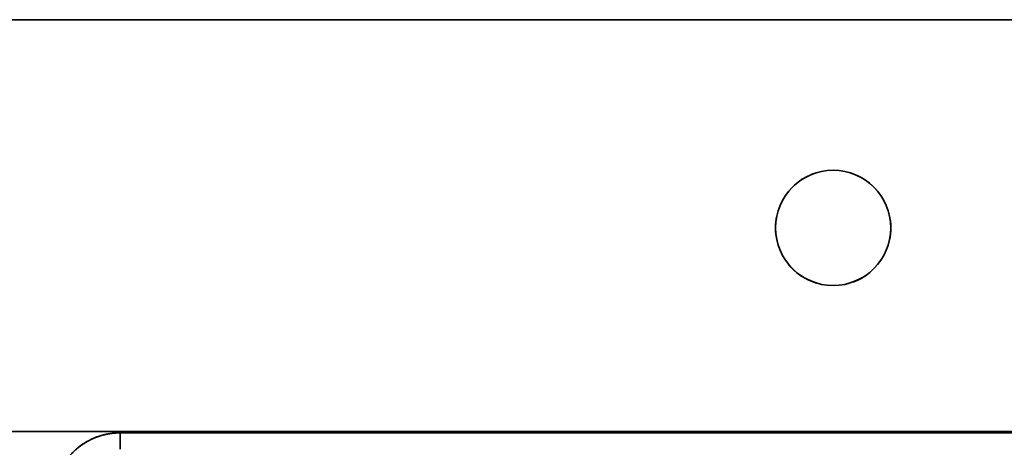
# Model space of a CAD drawing. Extents: x -14 to 1629, y 27 to 1244.
# Tile 14 of 17: x 605 to 904, y 501 to 631. Entities that reach past the tile are written whole.
import ezdxf

# ---------------------------------------------------------------- set-up
doc = ezdxf.new("R2010")
doc.units = 0
doc.layers.get('0').update_dxf_attribs({"lineweight": 13})

# ---------------------------------------------------------------- blocks, each defined once
blk = doc.blocks.new('BLOCK80')
at = {"color": 7, "lineweight": 35}
for p, q in [((0, 0), (599.26, 0)), ((599.26, 0), (0, 0)), ((600.17, -125), (0, -125)), ((600.17, -125), (0, -125)), ((41.03, -125.42), (473.97, -125.42)), ((41.03, -125.42), (473.97, -125.42))]:
    blk.add_line(p, q, dxfattribs=at)
at = {"color": 7, "lineweight": 35, "ltscale": 0.124524}
blk.add_line((41.03, -125.42), (41.03, -130.4), dxfattribs=at)
blk.add_line((41.03, -125.42), (41.03, -130.4), dxfattribs=at)
at = {"color": 7, "lineweight": 35}
for centre, radius, start, end in [((257.5, -63.2), 17.5, 0, 180), ((257.5, -63.2), 17.5, 0, 180), ((257.51, -63.21), 17.51, 109.8608, 145.3367), ((257.49, -63.22), 17.52, 38.1987, 73.3705), ((257.53, -63.21), 17.53, 168.0746, 179.8672), ((257.45, -63.21), 17.55, 0.0197, 13.2123), ((257.5, -63.2), 17.5, 180, 360), ((257.5, -63.2), 17.5, 180, 360), ((257.55, -63.2), 17.55, 180.0857, 192.9594), ((257.47, -63.2), 17.53, 347.8104, 359.9888), ((257.51, -63.19), 17.52, 218.5114, 253.0713), ((257.49, -63.19), 17.51, 290.0546, 325.4225)]:
    blk.add_arc(centre, radius, start, end, dxfattribs=at)
for points, knots in [([(41.03, -125.42), (38.95, -125.42), (36.87, -125.68), (34.83, -126.2), (30.98, -127.74), (27.63, -130.2), (26.14, -131.63), (23.57, -134.82), (21.91, -138.57), (21.33, -140.54), (21, -142.66), (20.95, -144.8), (20.95, -144.91), (20.95, -145.02), (20.95, -145.13)], [0, 0, 0, 0, 0, 0, 14.754161, 14.754161, 14.754161, 29.204193, 29.204193, 29.204193, 43.517471, 43.517471, 43.517471, 44.307031, 44.307031, 44.307031, 44.307031, 44.307031, 44.307031]), ([(20.95, -145.13), (20.95, -143.4), (21.14, -141.66), (21.53, -139.95), (22.72, -136.51), (24.67, -133.42), (25.87, -131.95), (28.52, -129.41), (31.67, -127.54), (33.28, -126.8), (35.8, -125.97), (38.4, -125.56), (39.28, -125.46), (40.15, -125.42), (41.03, -125.42)], [0, 0, 0, 0, 0, 0, 11.497379, 11.497379, 11.497379, 23.961055, 23.961055, 23.961055, 35.625202, 35.625202, 35.625202, 41.434637, 41.434637, 41.434637, 41.434637, 41.434637, 41.434637])]:
    blk.add_open_spline(points, degree=5, knots=knots, dxfattribs=at)

msp = doc.modelspace()

# ---------------------------------------------------------------- block references
at = {"lineweight": 0}
msp.add_blockref('BLOCK80', (594.5, 631.13), dxfattribs=at)

doc.saveas('drawing.dxf')
